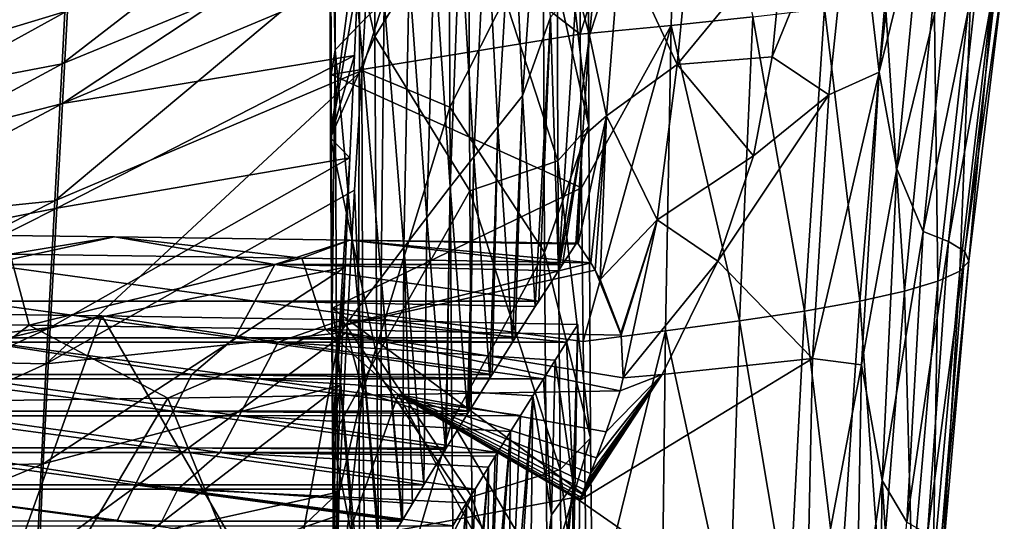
# Model space of a CAD drawing. Header units: millimetres. Extents: x -350 to 350, y 0 to 877.
# Tile 54 of 63: x 180 to 313, y 418 to 486. Entities that reach past the tile are written whole.
import ezdxf

# ---------------------------------------------------------------- set-up
doc = ezdxf.new("R2010")
doc.units = ezdxf.units.MM
doc.header["$LTSCALE"] = 41.718519
for name, color, linetype in [('12', 7, 'CONTINUOUS'), ('25', 7, 'CONTINUOUS'), ('26', 7, 'CONTINUOUS'), ('27', 7, 'CONTINUOUS'), ('28', 7, 'CONTINUOUS'), ('30', 7, 'CONTINUOUS'), ('32', 7, 'CONTINUOUS'), ('35', 7, 'CONTINUOUS'), ('36', 7, 'CONTINUOUS'), ('4', 7, 'CONTINUOUS'), ('48', 7, 'CONTINUOUS'), ('5', 7, 'CONTINUOUS'), ('55', 7, 'CONTINUOUS'), ('64', 7, 'CONTINUOUS'), ('8', 7, 'CONTINUOUS')]:
    doc.layers.add(name, color=color, linetype=linetype)

msp = doc.modelspace()

# ---------------------------------------------------------------- linework, layer by layer
at = {"layer": '12', "linetype": 'Continuous'}
for points in [[(144.64, 484.22, -473.74), (144.97, 493.26, -475.1), (187.04, 508.31, -467.11), (144.64, 484.22, -473.74)], [(186.54, 498.25, -465.54), (144.64, 484.22, -473.74), (187.04, 508.31, -467.11), (186.54, 498.25, -465.54)], [(225.63, 501.24, -454.13), (225.21, 491.32, -452.87), (185.3, 474.57, -462.46), (225.63, 501.24, -454.13)], [(225.63, 501.24, -454.13), (185.3, 474.57, -462.46), (185.96, 487.08, -463.98), (225.63, 501.24, -454.13)], [(144.26, 474.47, -472.39), (144.64, 484.22, -473.74), (186.54, 498.25, -465.54), (144.26, 474.47, -472.39)], [(185.96, 487.08, -463.98), (144.26, 474.47, -472.39), (186.54, 498.25, -465.54), (185.96, 487.08, -463.98)], [(225.21, 491.32, -452.87), (224.77, 481.07, -451.77), (185.3, 474.57, -462.46), (225.21, 491.32, -452.87)], [(143.82, 463.88, -471.06), (144.26, 474.47, -472.39), (185.96, 487.08, -463.98), (143.82, 463.88, -471.06)], [(185.3, 474.57, -462.46), (143.82, 463.88, -471.06), (185.96, 487.08, -463.98), (185.3, 474.57, -462.46)], [(224.77, 481.07, -451.77), (224.15, 467.22, -450.61), (184.53, 460.41, -461.05), (224.77, 481.07, -451.77)], [(224.77, 481.07, -451.77), (184.53, 460.41, -461.05), (185.3, 474.57, -462.46), (224.77, 481.07, -451.77)], [(143.31, 452.24, -469.78), (143.82, 463.88, -471.06), (185.3, 474.57, -462.46), (143.31, 452.24, -469.78)], [(184.53, 460.41, -461.05), (143.31, 452.24, -469.78), (185.3, 474.57, -462.46), (184.53, 460.41, -461.05)], [(224.15, 467.22, -450.61), (223.5, 452.46, -449.82), (183.65, 444.27, -459.87), (224.15, 467.22, -450.61)], [(224.15, 467.22, -450.61), (183.65, 444.27, -459.87), (184.53, 460.41, -461.05), (224.15, 467.22, -450.61)], [(142.72, 439.33, -468.59), (143.31, 452.24, -469.78), (184.53, 460.41, -461.05), (142.72, 439.33, -468.59)], [(183.65, 444.27, -459.87), (142.72, 439.33, -468.59), (184.53, 460.41, -461.05), (183.65, 444.27, -459.87)], [(223.5, 452.46, -449.82), (222.86, 436.49, -449.5), (182.69, 425.83, -459.14), (223.5, 452.46, -449.82)], [(223.5, 452.46, -449.82), (182.69, 425.83, -459.14), (183.65, 444.27, -459.87), (223.5, 452.46, -449.82)], [(142.04, 424.89, -467.58), (142.72, 439.33, -468.59), (183.65, 444.27, -459.87), (142.04, 424.89, -467.58)], [(182.69, 425.83, -459.14), (142.04, 424.89, -467.58), (183.65, 444.27, -459.87), (182.69, 425.83, -459.14)], [(222.86, 436.49, -449.5), (222.3, 418.77, -449.88), (181.79, 404.94, -459.19), (222.86, 436.49, -449.5)], [(222.86, 436.49, -449.5), (181.79, 404.94, -459.19), (182.69, 425.83, -459.14), (222.86, 436.49, -449.5)], [(141.3, 408.68, -466.86), (142.04, 424.89, -467.58), (182.69, 425.83, -459.14), (141.3, 408.68, -466.86)], [(181.79, 404.94, -459.19), (141.3, 408.68, -466.86), (182.69, 425.83, -459.14), (181.79, 404.94, -459.19)], [(222.3, 418.77, -449.88), (222.07, 404.52, -450.79), (181.79, 404.94, -459.19), (222.3, 418.77, -449.88)]]:
    msp.add_3dface(points, dxfattribs=at)
at = {"layer": '25', "linetype": 'Continuous'}
for points in [[(159.04, 456.95, -10.93), (192.35, 456.55, -14.23), (175.11, 452.81, -44.65), (159.04, 456.95, -10.93)], [(175.11, 452.81, -44.65), (192.35, 456.55, -14.23), (214.02, 452.81, -44.65), (175.11, 452.81, -44.65)], [(192.35, 456.55, -14.23), (224.12, 456.07, -18.1), (214.02, 452.81, -44.65), (192.35, 456.55, -14.23)], [(214.02, 452.81, -44.65), (224.12, 456.07, -18.1), (252.9, 452.81, -44.69), (214.02, 452.81, -44.65)], [(224.12, 456.07, -18.1), (254.68, 455.53, -22.55), (252.9, 452.81, -44.69), (224.12, 456.07, -18.1)], [(172.9, 447.85, -85.06), (175.11, 452.81, -44.65), (211.32, 447.85, -85.06), (172.9, 447.85, -85.06)], [(175.11, 452.81, -44.65), (214.02, 452.81, -44.65), (211.32, 447.85, -85.06), (175.11, 452.81, -44.65)], [(211.32, 447.85, -85.06), (214.02, 452.81, -44.65), (249.67, 447.84, -85.14), (211.32, 447.85, -85.06)], [(252.9, 452.81, -44.69), (252.34, 451.96, -51.56), (214.02, 452.81, -44.65), (252.9, 452.81, -44.69)], [(249.67, 447.84, -85.14), (214.02, 452.81, -44.65), (252.34, 451.96, -51.56), (249.67, 447.84, -85.14)], [(170.69, 442.89, -125.47), (172.9, 447.85, -85.06), (208.62, 442.89, -125.47), (170.69, 442.89, -125.47)], [(172.9, 447.85, -85.06), (211.32, 447.85, -85.06), (208.62, 442.89, -125.47), (172.9, 447.85, -85.06)], [(208.62, 442.89, -125.47), (211.32, 447.85, -85.06), (246.49, 442.88, -125.55), (208.62, 442.89, -125.47)], [(249.67, 447.84, -85.14), (249.2, 447.12, -91), (211.32, 447.85, -85.06), (249.67, 447.84, -85.14)], [(246.49, 442.88, -125.55), (211.32, 447.85, -85.06), (249.2, 447.12, -91), (246.49, 442.88, -125.55)], [(162.24, 437.93, -165.89), (170.69, 442.89, -125.47), (202.8, 437.93, -165.89), (162.24, 437.93, -165.89)], [(170.69, 442.89, -125.47), (208.62, 442.89, -125.47), (202.8, 437.93, -165.89), (170.69, 442.89, -125.47)], [(202.8, 437.93, -165.89), (208.62, 442.89, -125.47), (243.36, 437.93, -165.89), (202.8, 437.93, -165.89)], [(246.49, 442.88, -125.55), (246.11, 442.28, -130.41), (208.62, 442.89, -125.47), (246.49, 442.88, -125.55)], [(243.36, 437.93, -165.89), (208.62, 442.89, -125.47), (246.11, 442.28, -130.41), (243.36, 437.93, -165.89)], [(160.2, 432.96, -206.3), (162.24, 437.93, -165.89), (200.25, 432.96, -206.3), (160.2, 432.96, -206.3)], [(162.24, 437.93, -165.89), (202.8, 437.93, -165.89), (200.25, 432.96, -206.3), (162.24, 437.93, -165.89)], [(200.25, 432.96, -206.3), (202.8, 437.93, -165.89), (240.25, 432.95, -206.44), (200.25, 432.96, -206.3)], [(202.8, 437.93, -165.89), (243.36, 437.93, -165.89), (243.07, 437.45, -169.74), (202.8, 437.93, -165.89)], [(240.25, 432.95, -206.44), (202.8, 437.93, -165.89), (243.07, 437.45, -169.74), (240.25, 432.95, -206.44)], [(158.16, 428, -246.71), (160.2, 432.96, -206.3), (197.7, 428, -246.71), (158.16, 428, -246.71)], [(160.2, 432.96, -206.3), (200.25, 432.96, -206.3), (197.7, 428, -246.71), (160.2, 432.96, -206.3)], [(197.7, 428, -246.71), (200.25, 432.96, -206.3), (237.18, 427.98, -246.88), (197.7, 428, -246.71)], [(200.25, 432.96, -206.3), (240.25, 432.95, -206.44), (240.05, 432.63, -209.05), (200.25, 432.96, -206.3)], [(237.18, 427.98, -246.88), (200.25, 432.96, -206.3), (240.05, 432.63, -209.05), (237.18, 427.98, -246.88)], [(156.11, 423.03, -287.25), (158.16, 428, -246.71), (195.14, 423.03, -287.25), (156.11, 423.03, -287.25)], [(158.16, 428, -246.71), (197.7, 428, -246.71), (195.14, 423.03, -287.25), (158.16, 428, -246.71)], [(195.14, 423.03, -287.25), (197.7, 428, -246.71), (234.14, 423.02, -287.32), (195.14, 423.03, -287.25)], [(197.7, 428, -246.71), (237.18, 427.98, -246.88), (237.08, 427.81, -248.24), (197.7, 428, -246.71)], [(234.14, 423.02, -287.32), (197.7, 428, -246.71), (237.08, 427.81, -248.24), (234.14, 423.02, -287.32)], [(154.11, 418.08, -327.54), (156.11, 423.03, -287.25), (192.63, 418.08, -327.54), (154.11, 418.08, -327.54)], [(156.11, 423.03, -287.25), (195.14, 423.03, -287.25), (192.63, 418.08, -327.54), (156.11, 423.03, -287.25)], [(192.63, 418.08, -327.54), (195.14, 423.03, -287.25), (231.15, 418.08, -327.51), (192.63, 418.08, -327.54)], [(195.14, 423.03, -287.25), (234.14, 423.02, -287.32), (232.59, 420.47, -308.09), (195.14, 423.03, -287.25)], [(231.15, 418.08, -327.51), (195.14, 423.03, -287.25), (231.24, 418.23, -326.32), (231.15, 418.08, -327.51)], [(231.24, 418.23, -326.32), (195.14, 423.03, -287.25), (232.59, 420.47, -308.09), (231.24, 418.23, -326.32)], [(192.63, 418.08, -327.54), (231.15, 418.08, -327.51), (228.35, 413.44, -365.28), (192.63, 418.08, -327.54)]]:
    msp.add_3dface(points, dxfattribs=at)
at = {"layer": '26', "linetype": 'Continuous'}
for points in [[(199.56, 434.75, 7.44), (216.09, 393.99, 2.75), (230.66, 435.24, 3.61), (199.56, 434.75, 7.44)], [(216.09, 393.99, 2.75), (255, 390.77), (230.66, 435.24, 3.61), (216.09, 393.99, 2.75)], [(258.77, 430.19, -0.5), (260.66, 435.7, -0.81), (230.66, 435.24, 3.61), (258.77, 430.19, -0.5)], [(257.46, 426.64, -0.31), (258.77, 430.19, -0.5), (230.66, 435.24, 3.61), (257.46, 426.64, -0.31)], [(256.65, 424.55, -0.19), (257.46, 426.64, -0.31), (230.66, 435.24, 3.61), (256.65, 424.55, -0.19)], [(256.13, 423.24, -0.12), (256.65, 424.55, -0.19), (230.66, 435.24, 3.61), (256.13, 423.24, -0.12)], [(255.77, 422.36, -0.08), (256.13, 423.24, -0.12), (230.66, 435.24, 3.61), (255.77, 422.36, -0.08)], [(255.52, 421.74, -0.04), (255.77, 422.36, -0.08), (230.66, 435.24, 3.61), (255.52, 421.74, -0.04)], [(255.36, 421.36, -0.02), (255.52, 421.74, -0.04), (230.66, 435.24, 3.61), (255.36, 421.36, -0.02)], [(255.25, 421.09, -0.01), (255.36, 421.36, -0.02), (230.66, 435.24, 3.61), (255.25, 421.09, -0.01)], [(255.18, 420.91), (255.25, 421.09, -0.01), (230.66, 435.24, 3.61), (255.18, 420.91)], [(255, 390.77), (255.18, 420.91), (230.66, 435.24, 3.61), (255, 390.77)], [(167.08, 434.26, 10.67), (177.01, 396.81, 5.05), (199.56, 434.75, 7.44), (167.08, 434.26, 10.67)], [(177.01, 396.81, 5.05), (216.09, 393.99, 2.75), (199.56, 434.75, 7.44), (177.01, 396.81, 5.05)]]:
    msp.add_3dface(points, dxfattribs=at)
at = {"layer": '27', "linetype": 'Continuous'}
for points in [[(190.64, 445.85, -2.57), (176.52, 406.42, -5.88), (157.46, 446.3, 1.12), (190.64, 445.85, -2.57)], [(215.41, 403.17, -8.69), (176.52, 406.42, -5.88), (190.64, 445.85, -2.57), (215.41, 403.17, -8.69)], [(223.11, 445.31, -6.97), (215.41, 403.17, -8.69), (190.64, 445.85, -2.57), (223.11, 445.31, -6.97)], [(254.13, 399.35, -12.01), (215.41, 403.17, -8.69), (223.11, 445.31, -6.97), (254.13, 399.35, -12.01)], [(254.97, 444.68, -12.06), (254.13, 399.35, -12.01), (223.11, 445.31, -6.97), (254.97, 444.68, -12.06)], [(254.13, 399.56, -12.01), (254.13, 399.35, -12.01), (254.97, 444.68, -12.06), (254.13, 399.56, -12.01)], [(254.34, 423.04, -12.03), (254.13, 399.56, -12.01), (254.97, 444.68, -12.06), (254.34, 423.04, -12.03)]]:
    msp.add_3dface(points, dxfattribs=at)
at = {"layer": '28', "linetype": 'Continuous'}
for points in [[(190.64, 445.85, -2.57), (157.46, 446.3, 1.12), (175.48, 442.29, -31.58), (190.64, 445.85, -2.57)], [(214.47, 442.29, -31.58), (190.64, 445.85, -2.57), (175.48, 442.29, -31.58), (214.47, 442.29, -31.58)], [(223.11, 445.31, -6.97), (190.64, 445.85, -2.57), (214.47, 442.29, -31.58), (223.11, 445.31, -6.97)], [(253.44, 442.29, -31.53), (223.11, 445.31, -6.97), (214.47, 442.29, -31.58), (253.44, 442.29, -31.53)], [(254.97, 444.68, -12.06), (223.11, 445.31, -6.97), (253.44, 442.29, -31.53), (254.97, 444.68, -12.06)], [(211.83, 437.33, -71.99), (175.48, 442.29, -31.58), (173.32, 437.33, -71.99), (211.83, 437.33, -71.99)], [(214.47, 442.29, -31.58), (175.48, 442.29, -31.58), (211.83, 437.33, -71.99), (214.47, 442.29, -31.58)], [(250.3, 437.34, -71.9), (214.47, 442.29, -31.58), (211.83, 437.33, -71.99), (250.3, 437.34, -71.9)], [(253.44, 442.29, -31.53), (214.47, 442.29, -31.58), (251.9, 439.87, -51.26), (253.44, 442.29, -31.53)], [(251.9, 439.87, -51.26), (214.47, 442.29, -31.58), (250.3, 437.34, -71.9), (251.9, 439.87, -51.26)], [(209.2, 432.36, -112.4), (173.32, 437.33, -71.99), (171.16, 432.36, -112.4), (209.2, 432.36, -112.4)], [(211.83, 437.33, -71.99), (173.32, 437.33, -71.99), (209.2, 432.36, -112.4), (211.83, 437.33, -71.99)], [(247.19, 432.37, -112.35), (211.83, 437.33, -71.99), (209.2, 432.36, -112.4), (247.19, 432.37, -112.35)], [(250.3, 437.34, -71.9), (211.83, 437.33, -71.99), (248.86, 435.04, -90.58), (250.3, 437.34, -71.9)], [(248.86, 435.04, -90.58), (211.83, 437.33, -71.99), (247.19, 432.37, -112.35), (248.86, 435.04, -90.58)], [(206.56, 427.4, -152.82), (171.16, 432.36, -112.4), (169, 427.4, -152.82), (206.56, 427.4, -152.82)], [(209.2, 432.36, -112.4), (171.16, 432.36, -112.4), (206.56, 427.4, -152.82), (209.2, 432.36, -112.4)], [(244.11, 427.4, -152.81), (209.2, 432.36, -112.4), (206.56, 427.4, -152.82), (244.11, 427.4, -152.81)], [(247.19, 432.37, -112.35), (209.2, 432.36, -112.4), (245.85, 430.21, -129.95), (247.19, 432.37, -112.35)], [(245.85, 430.21, -129.95), (209.2, 432.36, -112.4), (244.11, 427.4, -152.81), (245.85, 430.21, -129.95)], [(200.91, 422.44, -193.23), (169, 427.4, -152.82), (160.73, 422.44, -193.23), (200.91, 422.44, -193.23)], [(206.56, 427.4, -152.82), (169, 427.4, -152.82), (200.91, 422.44, -193.23), (206.56, 427.4, -152.82)], [(241.06, 422.43, -193.34), (206.56, 427.4, -152.82), (200.91, 422.44, -193.23), (241.06, 422.43, -193.34)], [(244.11, 427.4, -152.81), (206.56, 427.4, -152.82), (243.79, 426.88, -157.08), (244.11, 427.4, -152.81)], [(243.79, 426.88, -157.08), (206.56, 427.4, -152.82), (242.87, 425.38, -169.28), (243.79, 426.88, -157.08)], [(242.87, 425.38, -169.28), (206.56, 427.4, -152.82), (241.06, 422.43, -193.34), (242.87, 425.38, -169.28)], [(198.4, 417.48, -233.64), (160.73, 422.44, -193.23), (158.72, 417.48, -233.64), (198.4, 417.48, -233.64)], [(200.91, 422.44, -193.23), (160.73, 422.44, -193.23), (198.4, 417.48, -233.64), (200.91, 422.44, -193.23)], [(238.04, 417.46, -233.78), (200.91, 422.44, -193.23), (198.4, 417.48, -233.64), (238.04, 417.46, -233.78)], [(241.06, 422.43, -193.34), (200.91, 422.44, -193.23), (239.92, 420.57, -208.48), (241.06, 422.43, -193.34)], [(239.92, 420.57, -208.48), (200.91, 422.44, -193.23), (238.04, 417.46, -233.78), (239.92, 420.57, -208.48)]]:
    msp.add_3dface(points, dxfattribs=at)
at = {"layer": '30', "linetype": 'Continuous'}
for points in [[(255.09, 514.08, -474.92), (268.66, 526.27, -438.79), (255.29, 483.92, -468.92), (255.09, 514.08, -474.92)], [(255.29, 483.92, -468.92), (268.66, 526.27, -438.79), (267.59, 485.13, -430.97), (255.29, 483.92, -468.92)], [(267.59, 485.13, -430.97), (268.66, 526.27, -438.79), (278.62, 486.27, -393.12), (267.59, 485.13, -430.97)], [(305.54, 496.47, -47.85), (301.61, 502.81, -8.77), (298.07, 465.72, -8.87), (305.54, 496.47, -47.85)], [(305.54, 496.47, -47.85), (298.07, 465.72, -8.87), (301.64, 457.26, -47.34), (305.54, 496.47, -47.85)], [(309.38, 495.33, -87.02), (305.54, 496.47, -47.85), (301.64, 457.26, -47.34), (309.38, 495.33, -87.02)], [(305.04, 455.91, -85.87), (309.38, 495.33, -87.02), (301.64, 457.26, -47.34), (305.04, 455.91, -85.87)], [(311.92, 494.2, -126.11), (309.38, 495.33, -87.02), (305.04, 455.91, -85.87), (311.92, 494.2, -126.11)], [(307.27, 454.57, -124.32), (311.92, 494.2, -126.11), (305.04, 455.91, -85.87), (307.27, 454.57, -124.32)], [(312.6, 493.07, -164.9), (311.92, 494.2, -126.11), (307.27, 454.57, -124.32), (312.6, 493.07, -164.9)], [(307.81, 453.23, -162.5), (312.6, 493.07, -164.9), (307.27, 454.57, -124.32), (307.81, 453.23, -162.5)], [(311.29, 491.93, -203.37), (312.6, 493.07, -164.9), (307.81, 453.23, -162.5), (311.29, 491.93, -203.37)], [(308.1, 490.8, -241.59), (311.29, 491.93, -203.37), (306.57, 451.89, -200.4), (308.1, 490.8, -241.59)], [(306.57, 451.89, -200.4), (311.29, 491.93, -203.37), (307.81, 453.23, -162.5), (306.57, 451.89, -200.4)], [(303.13, 489.67, -279.61), (308.1, 490.8, -241.59), (303.63, 450.54, -238.07), (303.13, 489.67, -279.61)], [(303.63, 450.54, -238.07), (308.1, 490.8, -241.59), (306.57, 451.89, -200.4), (303.63, 450.54, -238.07)], [(288.29, 487.4, -355.32), (296.5, 488.53, -317.5), (293.06, 447.86, -312.94), (288.29, 487.4, -355.32)], [(293.06, 447.86, -312.94), (296.5, 488.53, -317.5), (299.1, 449.2, -275.56), (293.06, 447.86, -312.94)], [(296.5, 488.53, -317.5), (303.13, 489.67, -279.61), (299.1, 449.2, -275.56), (296.5, 488.53, -317.5)], [(299.1, 449.2, -275.56), (303.13, 489.67, -279.61), (303.63, 450.54, -238.07), (299.1, 449.2, -275.56)], [(278.62, 486.27, -393.12), (288.29, 487.4, -355.32), (285.6, 446.51, -350.24), (278.62, 486.27, -393.12)], [(285.6, 446.51, -350.24), (288.29, 487.4, -355.32), (293.06, 447.86, -312.94), (285.6, 446.51, -350.24)], [(267.59, 485.13, -430.97), (278.62, 486.27, -393.12), (276.82, 445.17, -387.54), (267.59, 485.13, -430.97)], [(276.82, 445.17, -387.54), (278.62, 486.27, -393.12), (285.6, 446.51, -350.24), (276.82, 445.17, -387.54)], [(255.29, 483.92, -468.92), (267.59, 485.13, -430.97), (255.47, 463.16, -465.37), (255.29, 483.92, -468.92)], [(255.47, 463.16, -465.37), (267.59, 485.13, -430.97), (255.68, 442.38, -462.3), (255.47, 463.16, -465.37)], [(255.68, 442.38, -462.3), (267.59, 485.13, -430.97), (266.82, 443.83, -424.88), (255.68, 442.38, -462.3)], [(266.82, 443.83, -424.88), (267.59, 485.13, -430.97), (276.82, 445.17, -387.54), (266.82, 443.83, -424.88)], [(301.64, 457.26, -47.34), (298.07, 465.72, -8.87), (296.1, 423.61, -9.05), (301.64, 457.26, -47.34)], [(301.64, 457.26, -47.34), (296.1, 423.61, -9.05), (299.4, 417.95, -47.02), (301.64, 457.26, -47.34)], [(305.04, 455.91, -85.87), (301.64, 457.26, -47.34), (299.4, 417.95, -47.02), (305.04, 455.91, -85.87)], [(302.23, 416.39, -85.06), (305.04, 455.91, -85.87), (299.4, 417.95, -47.02), (302.23, 416.39, -85.06)], [(307.27, 454.57, -124.32), (305.04, 455.91, -85.87), (302.23, 416.39, -85.06), (307.27, 454.57, -124.32)], [(304.01, 414.83, -123.03), (307.27, 454.57, -124.32), (302.23, 416.39, -85.06), (304.01, 414.83, -123.03)], [(307.81, 453.23, -162.5), (307.27, 454.57, -124.32), (304.01, 414.83, -123.03), (307.81, 453.23, -162.5)], [(304.28, 413.27, -160.76), (307.81, 453.23, -162.5), (304.01, 414.83, -123.03), (304.28, 413.27, -160.76)], [(306.57, 451.89, -200.4), (307.81, 453.23, -162.5), (304.28, 413.27, -160.76), (306.57, 451.89, -200.4)], [(303.63, 450.54, -238.07), (306.57, 451.89, -200.4), (302.97, 411.71, -198.24), (303.63, 450.54, -238.07)], [(302.97, 411.71, -198.24), (306.57, 451.89, -200.4), (304.28, 413.27, -160.76), (302.97, 411.71, -198.24)], [(299.1, 449.2, -275.56), (303.63, 450.54, -238.07), (300.14, 410.15, -235.51), (299.1, 449.2, -275.56)], [(300.14, 410.15, -235.51), (303.63, 450.54, -238.07), (302.97, 411.71, -198.24), (300.14, 410.15, -235.51)], [(293.06, 447.86, -312.94), (299.1, 449.2, -275.56), (295.9, 408.59, -272.63), (293.06, 447.86, -312.94)], [(295.9, 408.59, -272.63), (299.1, 449.2, -275.56), (300.14, 410.15, -235.51), (295.9, 408.59, -272.63)], [(285.6, 446.51, -350.24), (293.06, 447.86, -312.94), (290.31, 407.03, -309.64), (285.6, 446.51, -350.24)], [(290.31, 407.03, -309.64), (293.06, 447.86, -312.94), (295.9, 408.59, -272.63), (290.31, 407.03, -309.64)], [(276.82, 445.17, -387.54), (285.6, 446.51, -350.24), (283.46, 405.47, -346.59), (276.82, 445.17, -387.54)], [(283.46, 405.47, -346.59), (285.6, 446.51, -350.24), (290.31, 407.03, -309.64), (283.46, 405.47, -346.59)], [(266.82, 443.83, -424.88), (276.82, 445.17, -387.54), (275.44, 403.92, -383.53), (266.82, 443.83, -424.88)], [(275.44, 403.92, -383.53), (276.82, 445.17, -387.54), (283.46, 405.47, -346.59), (275.44, 403.92, -383.53)], [(255.68, 442.38, -462.3), (266.82, 443.83, -424.88), (256.2, 400.75, -457.58), (255.68, 442.38, -462.3)], [(256.2, 400.75, -457.58), (266.82, 443.83, -424.88), (266.33, 402.36, -420.51), (256.2, 400.75, -457.58)], [(266.33, 402.36, -420.51), (266.82, 443.83, -424.88), (275.44, 403.92, -383.53), (266.33, 402.36, -420.51)], [(255.93, 421.58, -459.71), (255.68, 442.38, -462.3), (256.2, 400.75, -457.58), (255.93, 421.58, -459.71)], [(296.1, 423.61, -9.05), (295.76, 399.59, -9.17), (297.66, 398.56, -32.42), (296.1, 423.61, -9.05)], [(299.4, 417.95, -47.02), (296.1, 423.61, -9.05), (297.66, 398.56, -32.42), (299.4, 417.95, -47.02)]]:
    msp.add_3dface(points, dxfattribs=at)
at = {"layer": '32', "linetype": 'Continuous'}
for points in [[(225.45, 485.23, -413.04), (225.87, 523.37, -419.5), (222.18, 520.67, -459.79), (225.45, 485.23, -413.04)], [(225.45, 485.23, -413.04), (228.77, 488.59, -373.31), (225.87, 523.37, -419.5), (225.45, 485.23, -413.04)], [(222.18, 481.84, -452.7), (222.18, 520.67, -459.79), (221.53, 510.04, -464.99), (222.18, 481.84, -452.7)], [(222.18, 481.84, -452.7), (225.45, 485.23, -413.04), (222.18, 520.67, -459.79), (222.18, 481.84, -452.7)], [(221.6, 478.48, -459.38), (222.18, 481.84, -452.7), (221.53, 510.04, -464.99), (221.6, 478.48, -459.38)], [(247.46, 475.59, -131.73), (249.82, 508.92, -133.41), (246.16, 505.46, -173.59), (247.46, 475.59, -131.73)], [(247.46, 475.59, -131.73), (251.28, 486.25, -92.19), (249.82, 508.92, -133.41), (247.46, 475.59, -131.73)], [(244.16, 471.42, -171.41), (246.16, 505.46, -173.59), (242.57, 502.09, -213.68), (244.16, 471.42, -171.41)], [(244.16, 471.42, -171.41), (247.46, 475.59, -131.73), (246.16, 505.46, -173.59), (244.16, 471.42, -171.41)], [(240.91, 467.37, -211.01), (242.57, 502.09, -213.68), (239.04, 498.7, -253.7), (240.91, 467.37, -211.01)], [(240.91, 467.37, -211.01), (244.16, 471.42, -171.41), (242.57, 502.09, -213.68), (240.91, 467.37, -211.01)], [(256.53, 483.75, -23.02), (258.18, 501.15, -22.98), (254.77, 490.22, -52.25), (256.53, 483.75, -23.02)], [(237.71, 463.28, -250.54), (239.04, 498.7, -253.7), (235.56, 495.29, -293.64), (237.71, 463.28, -250.54)], [(237.71, 463.28, -250.54), (240.91, 467.37, -211.01), (239.04, 498.7, -253.7), (237.71, 463.28, -250.54)], [(234.55, 459.17, -290), (235.56, 495.29, -293.64), (232.14, 491.92, -333.5), (234.55, 459.17, -290)], [(234.55, 459.17, -290), (237.71, 463.28, -250.54), (235.56, 495.29, -293.64), (234.55, 459.17, -290)], [(231.44, 455.09, -329.39), (232.14, 491.92, -333.5), (228.77, 488.59, -373.31), (231.44, 455.09, -329.39)], [(231.44, 455.09, -329.39), (234.55, 459.17, -290), (232.14, 491.92, -333.5), (231.44, 455.09, -329.39)], [(252.34, 451.96, -51.56), (254.77, 490.22, -52.25), (251.28, 486.25, -92.19), (252.34, 451.96, -51.56)], [(252.34, 451.96, -51.56), (256.53, 483.75, -23.02), (254.77, 490.22, -52.25), (252.34, 451.96, -51.56)], [(228.37, 451.06, -368.73), (228.77, 488.59, -373.31), (225.45, 485.23, -413.04), (228.37, 451.06, -368.73)], [(228.37, 451.06, -368.73), (231.44, 455.09, -329.39), (228.77, 488.59, -373.31), (228.37, 451.06, -368.73)], [(249.2, 447.12, -91), (251.28, 486.25, -92.19), (247.46, 475.59, -131.73), (249.2, 447.12, -91)], [(249.2, 447.12, -91), (249.67, 447.84, -85.14), (251.28, 486.25, -92.19), (249.2, 447.12, -91)], [(249.67, 447.84, -85.14), (252.34, 451.96, -51.56), (251.28, 486.25, -92.19), (249.67, 447.84, -85.14)], [(225.33, 447, -408.01), (225.45, 485.23, -413.04), (222.18, 481.84, -452.7), (225.33, 447, -408.01)], [(225.33, 447, -408.01), (228.37, 451.06, -368.73), (225.45, 485.23, -413.04), (225.33, 447, -408.01)], [(256.53, 483.75, -23.02), (252.34, 451.96, -51.56), (255.6, 470.08, -21.68), (256.53, 483.75, -23.02)], [(221.76, 446.89, -454.86), (222.18, 481.84, -452.7), (221.6, 478.48, -459.38), (221.76, 446.89, -454.86)], [(222.33, 442.91, -447.23), (222.18, 481.84, -452.7), (221.76, 446.89, -454.86), (222.33, 442.91, -447.23)], [(222.33, 442.91, -447.23), (225.33, 447, -408.01), (222.18, 481.84, -452.7), (222.33, 442.91, -447.23)], [(246.11, 442.28, -130.41), (247.46, 475.59, -131.73), (244.16, 471.42, -171.41), (246.11, 442.28, -130.41)], [(246.11, 442.28, -130.41), (246.49, 442.88, -125.55), (247.46, 475.59, -131.73), (246.11, 442.28, -130.41)], [(249.2, 447.12, -91), (247.46, 475.59, -131.73), (246.49, 442.88, -125.55), (249.2, 447.12, -91)], [(243.07, 437.45, -169.74), (244.16, 471.42, -171.41), (240.91, 467.37, -211.01), (243.07, 437.45, -169.74)], [(243.07, 437.45, -169.74), (243.36, 437.93, -165.89), (244.16, 471.42, -171.41), (243.07, 437.45, -169.74)], [(246.11, 442.28, -130.41), (244.16, 471.42, -171.41), (243.36, 437.93, -165.89), (246.11, 442.28, -130.41)], [(252.34, 451.96, -51.56), (252.9, 452.81, -44.69), (255.6, 470.08, -21.68), (252.34, 451.96, -51.56)], [(252.9, 452.81, -44.69), (254.68, 455.53, -22.55), (255.6, 470.08, -21.68), (252.9, 452.81, -44.69)], [(255.6, 470.08, -21.68), (254.68, 455.53, -22.55), (254.86, 455.68, -20.29), (255.6, 470.08, -21.68)], [(255.02, 455.57, -18.03), (255.6, 470.08, -21.68), (254.86, 455.68, -20.29), (255.02, 455.57, -18.03)], [(240.05, 432.63, -209.05), (240.91, 467.37, -211.01), (237.71, 463.28, -250.54), (240.05, 432.63, -209.05)], [(240.05, 432.63, -209.05), (240.25, 432.95, -206.44), (240.91, 467.37, -211.01), (240.05, 432.63, -209.05)], [(243.07, 437.45, -169.74), (240.91, 467.37, -211.01), (240.25, 432.95, -206.44), (243.07, 437.45, -169.74)], [(237.08, 427.81, -248.24), (237.71, 463.28, -250.54), (234.55, 459.17, -290), (237.08, 427.81, -248.24)], [(237.08, 427.81, -248.24), (237.18, 427.98, -246.88), (237.71, 463.28, -250.54), (237.08, 427.81, -248.24)], [(237.18, 427.98, -246.88), (240.05, 432.63, -209.05), (237.71, 463.28, -250.54), (237.18, 427.98, -246.88)], [(234.14, 423.02, -287.32), (234.55, 459.17, -290), (231.44, 455.09, -329.39), (234.14, 423.02, -287.32)], [(234.14, 423.02, -287.32), (237.08, 427.81, -248.24), (234.55, 459.17, -290), (234.14, 423.02, -287.32)], [(231.24, 418.23, -326.32), (231.44, 455.09, -329.39), (228.37, 451.06, -368.73), (231.24, 418.23, -326.32)], [(231.24, 418.23, -326.32), (232.59, 420.47, -308.09), (231.44, 455.09, -329.39), (231.24, 418.23, -326.32)], [(234.14, 423.02, -287.32), (231.44, 455.09, -329.39), (232.59, 420.47, -308.09), (234.14, 423.02, -287.32)], [(228.35, 413.44, -365.28), (228.37, 451.06, -368.73), (225.33, 447, -408.01), (228.35, 413.44, -365.28)], [(228.35, 413.44, -365.28), (231.15, 418.08, -327.51), (228.37, 451.06, -368.73), (228.35, 413.44, -365.28)], [(231.15, 418.08, -327.51), (231.24, 418.23, -326.32), (228.37, 451.06, -368.73), (231.15, 418.08, -327.51)], [(222, 415.27, -451.42), (222.33, 442.91, -447.23), (221.76, 446.89, -454.86), (222, 415.27, -451.42)], [(225.49, 408.66, -404.28), (225.33, 447, -408.01), (222.33, 442.91, -447.23), (225.49, 408.66, -404.28)], [(228.35, 413.44, -365.28), (225.33, 447, -408.01), (228.16, 413.13, -367.88), (228.35, 413.44, -365.28)], [(225.49, 408.66, -404.28), (228.16, 413.13, -367.88), (225.33, 447, -408.01), (225.49, 408.66, -404.28)], [(254.34, 423.04, -12.03), (254.97, 444.68, -12.06), (253.44, 442.29, -31.53), (254.34, 423.04, -12.03)], [(222.63, 403.86, -443.35), (222.33, 442.91, -447.23), (222, 415.27, -451.42), (222.63, 403.86, -443.35)], [(225.49, 408.66, -404.28), (222.33, 442.91, -447.23), (225.19, 408.16, -408.28), (225.49, 408.66, -404.28)], [(222.63, 403.86, -443.35), (225.19, 408.16, -408.28), (222.33, 442.91, -447.23), (222.63, 403.86, -443.35)], [(254.34, 423.04, -12.03), (253.44, 442.29, -31.53), (251.9, 439.87, -51.26), (254.34, 423.04, -12.03)], [(251.9, 439.87, -51.26), (250.3, 437.34, -71.9), (251.41, 418.97, -51.19), (251.9, 439.87, -51.26)], [(254.34, 423.04, -12.03), (251.9, 439.87, -51.26), (251.41, 418.97, -51.19), (254.34, 423.04, -12.03)], [(250.3, 437.34, -71.9), (248.86, 435.04, -90.58), (251.41, 418.97, -51.19), (250.3, 437.34, -71.9)], [(248.86, 435.04, -90.58), (247.19, 432.37, -112.35), (245.6, 395.27, -129.22), (248.86, 435.04, -90.58)], [(246.25, 395.6, -120.24), (248.86, 435.04, -90.58), (245.6, 395.27, -129.22), (246.25, 395.6, -120.24)], [(248.44, 396.7, -90.12), (248.86, 435.04, -90.58), (246.25, 395.6, -120.24), (248.44, 396.7, -90.12)], [(251.41, 418.97, -51.19), (248.86, 435.04, -90.58), (248.44, 396.7, -90.12), (251.41, 418.97, -51.19)], [(245.85, 430.21, -129.95), (245.6, 395.27, -129.22), (247.19, 432.37, -112.35), (245.85, 430.21, -129.95)], [(245.85, 430.21, -129.95), (244.11, 427.4, -152.81), (242.75, 393.84, -168.32), (245.85, 430.21, -129.95)], [(243.33, 394.14, -160.33), (245.85, 430.21, -129.95), (242.75, 393.84, -168.32), (243.33, 394.14, -160.33)], [(245.6, 395.27, -129.22), (245.85, 430.21, -129.95), (243.33, 394.14, -160.33), (245.6, 395.27, -129.22)], [(243.79, 426.88, -157.08), (242.75, 393.84, -168.32), (244.11, 427.4, -152.81), (243.79, 426.88, -157.08)], [(243.79, 426.88, -157.08), (242.87, 425.38, -169.28), (242.75, 393.84, -168.32), (243.79, 426.88, -157.08)], [(242.87, 425.38, -169.28), (241.06, 422.43, -193.34), (239.91, 392.41, -207.42), (242.87, 425.38, -169.28)], [(240.41, 392.67, -200.43), (242.87, 425.38, -169.28), (239.91, 392.41, -207.42), (240.41, 392.67, -200.43)], [(242.75, 393.84, -168.32), (242.87, 425.38, -169.28), (240.41, 392.67, -200.43), (242.75, 393.84, -168.32)], [(241.06, 422.43, -193.34), (239.92, 420.57, -208.48), (239.91, 392.41, -207.42), (241.06, 422.43, -193.34)], [(252.09, 398.54, -40.05), (254.34, 423.04, -12.03), (251.29, 398.13, -51.02), (252.09, 398.54, -40.05)], [(251.29, 398.13, -51.02), (254.34, 423.04, -12.03), (251.41, 418.97, -51.19), (251.29, 398.13, -51.02)], [(254.13, 399.56, -12.01), (254.34, 423.04, -12.03), (252.09, 398.54, -40.05), (254.13, 399.56, -12.01)], [(239.92, 420.57, -208.48), (238.04, 417.46, -233.78), (237.06, 390.98, -246.53), (239.92, 420.57, -208.48)], [(237.5, 391.2, -240.52), (239.92, 420.57, -208.48), (237.06, 390.98, -246.53), (237.5, 391.2, -240.52)], [(239.91, 392.41, -207.42), (239.92, 420.57, -208.48), (237.5, 391.2, -240.52), (239.91, 392.41, -207.42)], [(249.17, 397.07, -80.15), (251.41, 418.97, -51.19), (248.44, 396.7, -90.12), (249.17, 397.07, -80.15)], [(251.29, 398.13, -51.02), (251.41, 418.97, -51.19), (249.17, 397.07, -80.15), (251.29, 398.13, -51.02)]]:
    msp.add_3dface(points, dxfattribs=at)
at = {"layer": '35', "linetype": 'Continuous'}
for points in [[(282.84, 497.42), (281.23, 480.87), (292.26, 508), (282.84, 497.42)], [(292.26, 508), (281.23, 480.87), (288.87, 475.75), (292.26, 508)], [(281.23, 480.87), (278.68, 467.47), (288.87, 475.75), (281.23, 480.87)], [(278.68, 467.47), (273.88, 453.24), (288.87, 475.75), (278.68, 467.47)], [(288.87, 475.75), (273.88, 453.24), (286.69, 440.1), (288.87, 475.75)], [(273.88, 453.24), (266.35, 437.94), (286.69, 440.1), (273.88, 453.24)], [(266.35, 437.94), (255.18, 420.91), (286.69, 440.1), (266.35, 437.94)], [(286.69, 440.1), (255.18, 420.91), (285.8, 399.64), (286.69, 440.1)], [(255.18, 420.91), (255, 390.77), (285.8, 399.64), (255.18, 420.91)]]:
    msp.add_3dface(points, dxfattribs=at)
at = {"layer": '36', "linetype": 'Continuous'}
for points in [[(255.09, 514.08, -474.92), (255.29, 483.92, -468.92), (221.53, 510.04, -464.99), (255.09, 514.08, -474.92)], [(255.29, 483.92, -468.92), (221.6, 478.48, -459.38), (221.53, 510.04, -464.99), (255.29, 483.92, -468.92)], [(255.29, 483.92, -468.92), (255.47, 463.16, -465.37), (221.6, 478.48, -459.38), (255.29, 483.92, -468.92)], [(255.47, 463.16, -465.37), (221.76, 446.89, -454.86), (221.6, 478.48, -459.38), (255.47, 463.16, -465.37)], [(255.47, 463.16, -465.37), (255.68, 442.38, -462.3), (221.76, 446.89, -454.86), (255.47, 463.16, -465.37)], [(255.68, 442.38, -462.3), (255.93, 421.58, -459.71), (221.76, 446.89, -454.86), (255.68, 442.38, -462.3)], [(255.93, 421.58, -459.71), (222, 415.27, -451.42), (221.76, 446.89, -454.86), (255.93, 421.58, -459.71)], [(255.93, 421.58, -459.71), (256.2, 400.75, -457.58), (222, 415.27, -451.42), (255.93, 421.58, -459.71)]]:
    msp.add_3dface(points, dxfattribs=at)
at = {"layer": '4', "linetype": 'Continuous'}
for points in [[(227.47, 526.69, -484.55), (227.54, 483.62, -476.1), (221.41, 510.29, -468.9), (227.47, 526.69, -484.55)], [(227.47, 526.69, -484.55), (240.19, 503.99, -484.06), (227.54, 483.62, -476.1), (227.47, 526.69, -484.55)], [(226.86, 497.05, -452.06), (225.76, 479.04, -450.19), (237.51, 516.38, -450.95), (226.86, 497.05, -452.06)], [(237.51, 516.38, -450.95), (225.76, 479.04, -450.19), (237.64, 474.05, -443.37), (237.51, 516.38, -450.95)], [(221.41, 510.29, -468.9), (227.54, 483.62, -476.1), (221.53, 469.94, -461.76), (221.41, 510.29, -468.9)], [(221.41, 510.29, -468.9), (221.53, 469.94, -461.76), (225.63, 501.24, -454.13), (221.41, 510.29, -468.9)], [(240.19, 503.99, -484.06), (240.34, 462.76, -476.95), (227.54, 483.62, -476.1), (240.19, 503.99, -484.06)], [(225.63, 501.24, -454.13), (221.53, 469.94, -461.76), (225.21, 491.32, -452.87), (225.63, 501.24, -454.13)], [(225.21, 491.32, -452.87), (221.53, 469.94, -461.76), (224.77, 481.07, -451.77), (225.21, 491.32, -452.87)], [(227.54, 483.62, -476.1), (227.77, 440.41, -469.71), (221.53, 469.94, -461.76), (227.54, 483.62, -476.1)], [(227.54, 483.62, -476.1), (240.34, 462.76, -476.95), (227.77, 440.41, -469.71), (227.54, 483.62, -476.1)], [(224.77, 481.07, -451.77), (221.53, 469.94, -461.76), (224.15, 467.22, -450.61), (224.77, 481.07, -451.77)], [(225.76, 479.04, -450.19), (224.79, 462.86, -449.03), (225.92, 435.65, -444.27), (225.76, 479.04, -450.19)], [(225.76, 479.04, -450.19), (225.92, 435.65, -444.27), (237.64, 474.05, -443.37), (225.76, 479.04, -450.19)], [(237.64, 474.05, -443.37), (225.92, 435.65, -444.27), (237.91, 431.59, -437.72), (237.64, 474.05, -443.37)], [(221.53, 469.94, -461.76), (227.77, 440.41, -469.71), (221.79, 429.46, -456.39), (221.53, 469.94, -461.76)], [(221.53, 469.94, -461.76), (221.79, 429.46, -456.39), (224.15, 467.22, -450.61), (221.53, 469.94, -461.76)], [(224.15, 467.22, -450.61), (221.79, 429.46, -456.39), (223.5, 452.46, -449.82), (224.15, 467.22, -450.61)], [(224.79, 462.86, -449.03), (223.72, 443.65, -448.37), (225.92, 435.65, -444.27), (224.79, 462.86, -449.03)], [(240.34, 462.76, -476.95), (240.62, 421.4, -471.73), (227.77, 440.41, -469.71), (240.34, 462.76, -476.95)], [(223.5, 452.46, -449.82), (221.79, 429.46, -456.39), (222.86, 436.49, -449.5), (223.5, 452.46, -449.82)], [(223.72, 443.65, -448.37), (222.72, 422.07, -448.64), (225.92, 435.65, -444.27), (223.72, 443.65, -448.37)], [(227.77, 440.41, -469.71), (228.15, 397.06, -465.37), (221.79, 429.46, -456.39), (227.77, 440.41, -469.71)], [(227.77, 440.41, -469.71), (240.62, 421.4, -471.73), (228.15, 397.06, -465.37), (227.77, 440.41, -469.71)], [(222.86, 436.49, -449.5), (221.79, 429.46, -456.39), (222.3, 418.77, -449.88), (222.86, 436.49, -449.5)], [(222.72, 422.07, -448.64), (222.17, 402.35, -449.92), (225.92, 435.65, -444.27), (222.72, 422.07, -448.64)], [(225.92, 435.65, -444.27), (222.17, 402.35, -449.92), (226.33, 392.66, -440.29), (225.92, 435.65, -444.27)], [(225.92, 435.65, -444.27), (226.33, 392.66, -440.29), (237.91, 431.59, -437.72), (225.92, 435.65, -444.27)], [(237.91, 431.59, -437.72), (226.33, 392.66, -440.29), (238.33, 388.98, -433.98), (237.91, 431.59, -437.72)], [(221.79, 429.46, -456.39), (228.15, 397.06, -465.37), (222.16, 388.87, -452.46), (221.79, 429.46, -456.39)], [(221.79, 429.46, -456.39), (222.16, 388.87, -452.46), (222.3, 418.77, -449.88), (221.79, 429.46, -456.39)], [(240.62, 421.4, -471.73), (241.05, 379.92, -468.39), (228.15, 397.06, -465.37), (240.62, 421.4, -471.73)], [(222.3, 418.77, -449.88), (222.16, 388.87, -452.46), (222.07, 404.52, -450.79), (222.3, 418.77, -449.88)]]:
    msp.add_3dface(points, dxfattribs=at)
at = {"layer": '48', "linetype": 'Continuous'}
for points in [[(192.35, 456.55, -14.23), (159.04, 456.95, -10.93), (178.22, 454.19, -0.21), (192.35, 456.55, -14.23)], [(217.65, 453.64, -4.68), (192.35, 456.55, -14.23), (178.22, 454.19, -0.21), (217.65, 453.64, -4.68)], [(224.12, 456.07, -18.1), (192.35, 456.55, -14.23), (217.65, 453.64, -4.68), (224.12, 456.07, -18.1)], [(256.7, 453.02, -10.36), (224.12, 456.07, -18.1), (217.65, 453.64, -4.68), (256.7, 453.02, -10.36)], [(254.68, 455.53, -22.55), (224.12, 456.07, -18.1), (254.86, 455.68, -20.29), (254.68, 455.53, -22.55)], [(224.12, 456.07, -18.1), (255.02, 455.57, -18.03), (254.86, 455.68, -20.29), (224.12, 456.07, -18.1)], [(255.02, 455.57, -18.03), (224.12, 456.07, -18.1), (256.7, 453.02, -10.36), (255.02, 455.57, -18.03)], [(178.22, 454.19, -0.21), (140.7, 445.02, 11.51), (180.82, 444.59, 7.99), (178.22, 454.19, -0.21)], [(217.65, 453.64, -4.68), (178.22, 454.19, -0.21), (180.82, 444.59, 7.99), (217.65, 453.64, -4.68)], [(217.65, 453.64, -4.68), (180.82, 444.59, 7.99), (220.86, 444.02, 3.38), (217.65, 453.64, -4.68)], [(256.7, 453.02, -10.36), (217.65, 453.64, -4.68), (220.86, 444.02, 3.38), (256.7, 453.02, -10.36)], [(256.7, 453.02, -10.36), (220.86, 444.02, 3.38), (257.29, 452.03, -8.88), (256.7, 453.02, -10.36)], [(220.86, 444.02, 3.38), (260.82, 443.26, -2.37), (257.29, 452.03, -8.88), (220.86, 444.02, 3.38)], [(257.29, 452.03, -8.88), (260.82, 443.26, -2.37), (257.96, 450.79, -7.39), (257.29, 452.03, -8.88)], [(260.82, 443.26, -2.37), (260.76, 443.52, -2.47), (257.96, 450.79, -7.39), (260.82, 443.26, -2.37)], [(140.7, 445.02, 11.51), (167.08, 434.26, 10.67), (180.82, 444.59, 7.99), (140.7, 445.02, 11.51)], [(167.08, 434.26, 10.67), (199.56, 434.75, 7.44), (180.82, 444.59, 7.99), (167.08, 434.26, 10.67)], [(180.82, 444.59, 7.99), (199.56, 434.75, 7.44), (220.86, 444.02, 3.38), (180.82, 444.59, 7.99)], [(199.56, 434.75, 7.44), (230.66, 435.24, 3.61), (220.86, 444.02, 3.38), (199.56, 434.75, 7.44)], [(230.66, 435.24, 3.61), (260.66, 435.7, -0.81), (220.86, 444.02, 3.38), (230.66, 435.24, 3.61)], [(220.86, 444.02, 3.38), (260.66, 435.7, -0.81), (261.09, 437.48, -0.97), (220.86, 444.02, 3.38)], [(260.82, 443.26, -2.37), (220.86, 444.02, 3.38), (261.09, 437.48, -0.97), (260.82, 443.26, -2.37)]]:
    msp.add_3dface(points, dxfattribs=at)
at = {"layer": '5', "linetype": 'Continuous'}
for points in [[(237.51, 516.38, -450.95), (237.64, 474.05, -443.37), (250.25, 499.07, -451.83), (237.51, 516.38, -450.95)], [(256.3, 513.54, -466.8), (250.25, 499.07, -451.83), (256.42, 471.49, -459.27), (256.3, 513.54, -466.8)], [(256.3, 513.54, -466.8), (256.42, 471.49, -459.27), (252.14, 508.41, -478.76), (256.3, 513.54, -466.8)], [(240.19, 503.99, -484.06), (252.14, 508.41, -478.76), (252.27, 466.81, -471.44), (240.19, 503.99, -484.06)], [(252.14, 508.41, -478.76), (256.42, 471.49, -459.27), (252.27, 466.81, -471.44), (252.14, 508.41, -478.76)], [(240.34, 462.76, -476.95), (240.19, 503.99, -484.06), (252.27, 466.81, -471.44), (240.34, 462.76, -476.95)], [(250.25, 499.07, -451.83), (237.64, 474.05, -443.37), (250.45, 454.42, -444.71), (250.25, 499.07, -451.83)], [(250.25, 499.07, -451.83), (250.45, 454.42, -444.71), (256.42, 471.49, -459.27), (250.25, 499.07, -451.83)], [(237.64, 474.05, -443.37), (237.91, 431.59, -437.72), (250.45, 454.42, -444.71), (237.64, 474.05, -443.37)], [(256.42, 471.49, -459.27), (250.45, 454.42, -444.71), (256.69, 429.31, -453.67), (256.42, 471.49, -459.27)], [(256.42, 471.49, -459.27), (256.69, 429.31, -453.67), (252.27, 466.81, -471.44), (256.42, 471.49, -459.27)], [(240.34, 462.76, -476.95), (252.27, 466.81, -471.44), (252.55, 425.08, -466.03), (240.34, 462.76, -476.95)], [(252.27, 466.81, -471.44), (256.69, 429.31, -453.67), (252.55, 425.08, -466.03), (252.27, 466.81, -471.44)], [(240.62, 421.4, -471.73), (240.34, 462.76, -476.95), (252.55, 425.08, -466.03), (240.62, 421.4, -471.73)], [(250.45, 454.42, -444.71), (237.91, 431.59, -437.72), (250.81, 409.62, -439.72), (250.45, 454.42, -444.71)], [(250.45, 454.42, -444.71), (250.81, 409.62, -439.72), (256.69, 429.31, -453.67), (250.45, 454.42, -444.71)], [(237.91, 431.59, -437.72), (238.33, 388.98, -433.98), (250.81, 409.62, -439.72), (237.91, 431.59, -437.72)], [(256.69, 429.31, -453.67), (250.81, 409.62, -439.72), (257.11, 386.99, -450), (256.69, 429.31, -453.67)], [(256.69, 429.31, -453.67), (257.11, 386.99, -450), (252.55, 425.08, -466.03), (256.69, 429.31, -453.67)], [(240.62, 421.4, -471.73), (252.55, 425.08, -466.03), (252.97, 383.22, -462.53), (240.62, 421.4, -471.73)], [(252.55, 425.08, -466.03), (257.11, 386.99, -450), (252.97, 383.22, -462.53), (252.55, 425.08, -466.03)], [(241.05, 379.92, -468.39), (240.62, 421.4, -471.73), (252.97, 383.22, -462.53), (241.05, 379.92, -468.39)]]:
    msp.add_3dface(points, dxfattribs=at)
at = {"layer": '55', "linetype": 'Continuous'}
for points in [[(292.26, 508), (295.67, 478.8, -2.42), (300.15, 518.13, -2.36), (292.26, 508)], [(295.67, 478.8, -2.42), (301.61, 502.81, -8.77), (300.15, 518.13, -2.36), (295.67, 478.8, -2.42)], [(292.26, 508), (288.87, 475.75), (295.67, 478.8, -2.42), (292.26, 508)], [(298.07, 465.72, -8.87), (301.61, 502.81, -8.77), (295.67, 478.8, -2.42), (298.07, 465.72, -8.87)], [(288.87, 475.75), (286.69, 440.1), (295.67, 478.8, -2.42), (288.87, 475.75)], [(286.69, 440.1), (293.29, 439.25, -2.51), (295.67, 478.8, -2.42), (286.69, 440.1)], [(293.29, 439.25, -2.51), (298.07, 465.72, -8.87), (295.67, 478.8, -2.42), (293.29, 439.25, -2.51)], [(296.1, 423.61, -9.05), (298.07, 465.72, -8.87), (293.29, 439.25, -2.51), (296.1, 423.61, -9.05)], [(286.69, 440.1), (285.8, 399.64), (293.29, 439.25, -2.51), (286.69, 440.1)], [(285.8, 399.64), (292.57, 399.61, -2.64), (293.29, 439.25, -2.51), (285.8, 399.64)], [(292.57, 399.61, -2.64), (296.1, 423.61, -9.05), (293.29, 439.25, -2.51), (292.57, 399.61, -2.64)], [(295.76, 399.59, -9.17), (296.1, 423.61, -9.05), (292.57, 399.61, -2.64), (295.76, 399.59, -9.17)]]:
    msp.add_3dface(points, dxfattribs=at)
at = {"layer": '64', "linetype": 'Continuous'}
for points in [[(270.57, 502.58, -3.5), (260.67, 496.4, -13.04), (268.37, 479.85, -3.45), (270.57, 502.58, -3.5)], [(282.84, 497.42), (270.57, 502.58, -3.5), (268.37, 479.85, -3.45), (282.84, 497.42)], [(258.18, 501.15, -22.98), (256.53, 483.75, -23.02), (260.67, 496.4, -13.04), (258.18, 501.15, -22.98)], [(260.67, 496.4, -13.04), (256.53, 483.75, -23.02), (258.84, 472.88, -12.05), (260.67, 496.4, -13.04)], [(260.67, 496.4, -13.04), (258.84, 472.88, -12.05), (268.37, 479.85, -3.45), (260.67, 496.4, -13.04)], [(281.23, 480.87), (282.84, 497.42), (268.37, 479.85, -3.45), (281.23, 480.87)], [(256.53, 483.75, -23.02), (255.6, 470.08, -21.68), (258.84, 472.88, -12.05), (256.53, 483.75, -23.02)], [(278.68, 467.47), (281.23, 480.87), (268.37, 479.85, -3.45), (278.68, 467.47)], [(268.37, 479.85, -3.45), (258.84, 472.88, -12.05), (265.66, 458.82, -2.53), (268.37, 479.85, -3.45)], [(278.68, 467.47), (268.37, 479.85, -3.45), (265.66, 458.82, -2.53), (278.68, 467.47)], [(255.6, 470.08, -21.68), (255.02, 455.57, -18.03), (258.84, 472.88, -12.05), (255.6, 470.08, -21.68)], [(255.02, 455.57, -18.03), (256.7, 453.02, -10.36), (258.84, 472.88, -12.05), (255.02, 455.57, -18.03)], [(256.7, 453.02, -10.36), (257.29, 452.03, -8.88), (258.84, 472.88, -12.05), (256.7, 453.02, -10.36)], [(257.29, 452.03, -8.88), (257.96, 450.79, -7.39), (258.84, 472.88, -12.05), (257.29, 452.03, -8.88)], [(258.84, 472.88, -12.05), (257.96, 450.79, -7.39), (265.66, 458.82, -2.53), (258.84, 472.88, -12.05)], [(273.88, 453.24), (278.68, 467.47), (265.66, 458.82, -2.53), (273.88, 453.24)], [(257.96, 450.79, -7.39), (260.76, 443.52, -2.47), (265.66, 458.82, -2.53), (257.96, 450.79, -7.39)], [(260.76, 443.52, -2.47), (260.82, 443.26, -2.37), (265.66, 458.82, -2.53), (260.76, 443.52, -2.47)], [(260.82, 443.26, -2.37), (261.09, 437.48, -0.97), (265.66, 458.82, -2.53), (260.82, 443.26, -2.37)], [(261.09, 437.48, -0.97), (273.88, 453.24), (265.66, 458.82, -2.53), (261.09, 437.48, -0.97)], [(266.35, 437.94), (273.88, 453.24), (261.09, 437.48, -0.97), (266.35, 437.94)], [(255.25, 421.09, -0.01), (255.18, 420.91), (266.35, 437.94), (255.25, 421.09, -0.01)], [(255.36, 421.36, -0.02), (255.25, 421.09, -0.01), (266.35, 437.94), (255.36, 421.36, -0.02)], [(255.52, 421.74, -0.04), (255.36, 421.36, -0.02), (266.35, 437.94), (255.52, 421.74, -0.04)], [(255.77, 422.36, -0.08), (255.52, 421.74, -0.04), (266.35, 437.94), (255.77, 422.36, -0.08)], [(256.13, 423.24, -0.12), (255.77, 422.36, -0.08), (266.35, 437.94), (256.13, 423.24, -0.12)], [(256.65, 424.55, -0.19), (256.13, 423.24, -0.12), (266.35, 437.94), (256.65, 424.55, -0.19)], [(257.46, 426.64, -0.31), (256.65, 424.55, -0.19), (266.35, 437.94), (257.46, 426.64, -0.31)], [(258.77, 430.19, -0.5), (257.46, 426.64, -0.31), (266.35, 437.94), (258.77, 430.19, -0.5)], [(260.66, 435.7, -0.81), (258.77, 430.19, -0.5), (266.35, 437.94), (260.66, 435.7, -0.81)], [(260.66, 435.7, -0.81), (266.35, 437.94), (261.09, 437.48, -0.97), (260.66, 435.7, -0.81)]]:
    msp.add_3dface(points, dxfattribs=at)
at = {"layer": '8', "linetype": 'Continuous'}
for points in [[(226.86, 497.05, -452.06), (227.83, 512.81, -454.17), (185.27, 479.92, -462.13), (226.86, 497.05, -452.06)], [(185.27, 479.92, -462.13), (227.83, 512.81, -454.17), (186.08, 495.68, -464.21), (185.27, 479.92, -462.13)], [(186.08, 495.68, -464.21), (186.76, 509.33, -466.31), (144.34, 485.21, -472.92), (186.08, 495.68, -464.21)], [(144.34, 485.21, -472.92), (186.76, 509.33, -466.31), (144.77, 497.16, -474.75), (144.34, 485.21, -472.92)], [(225.76, 479.04, -450.19), (226.86, 497.05, -452.06), (184.27, 461.41, -460.18), (225.76, 479.04, -450.19)], [(184.27, 461.41, -460.18), (226.86, 497.05, -452.06), (185.27, 479.92, -462.13), (184.27, 461.41, -460.18)], [(185.27, 479.92, -462.13), (186.08, 495.68, -464.21), (143.83, 472.01, -471.1), (185.27, 479.92, -462.13)], [(143.83, 472.01, -471.1), (186.08, 495.68, -464.21), (144.34, 485.21, -472.92), (143.83, 472.01, -471.1)], [(184.27, 461.41, -460.18), (185.27, 479.92, -462.13), (143.2, 457.19, -469.34), (184.27, 461.41, -460.18)], [(143.2, 457.19, -469.34), (185.27, 479.92, -462.13), (143.83, 472.01, -471.1), (143.2, 457.19, -469.34)], [(224.79, 462.86, -449.03), (225.76, 479.04, -450.19), (183.09, 439.35, -458.65), (224.79, 462.86, -449.03)], [(183.09, 439.35, -458.65), (225.76, 479.04, -450.19), (184.27, 461.41, -460.18), (183.09, 439.35, -458.65)], [(223.72, 443.65, -448.37), (224.79, 462.86, -449.03), (183.09, 439.35, -458.65), (223.72, 443.65, -448.37)], [(183.09, 439.35, -458.65), (184.27, 461.41, -460.18), (142.44, 440.24, -467.71), (183.09, 439.35, -458.65)], [(142.44, 440.24, -467.71), (184.27, 461.41, -460.18), (143.2, 457.19, -469.34), (142.44, 440.24, -467.71)], [(222.72, 422.07, -448.64), (223.72, 443.65, -448.37), (181.84, 413.03, -458.09), (222.72, 422.07, -448.64)], [(181.84, 413.03, -458.09), (223.72, 443.65, -448.37), (183.09, 439.35, -458.65), (181.84, 413.03, -458.09)], [(141.54, 420.56, -466.38), (183.09, 439.35, -458.65), (142.44, 440.24, -467.71), (141.54, 420.56, -466.38)], [(181.84, 413.03, -458.09), (183.09, 439.35, -458.65), (141.54, 420.56, -466.38), (181.84, 413.03, -458.09)], [(222.17, 402.35, -449.92), (222.72, 422.07, -448.64), (181.1, 382.51, -459.44), (222.17, 402.35, -449.92)], [(181.1, 382.51, -459.44), (222.72, 422.07, -448.64), (181.84, 413.03, -458.09), (181.1, 382.51, -459.44)], [(140.56, 397.59, -465.7), (181.84, 413.03, -458.09), (141.54, 420.56, -466.38), (140.56, 397.59, -465.7)]]:
    msp.add_3dface(points, dxfattribs=at)

doc.saveas('drawing.dxf')
